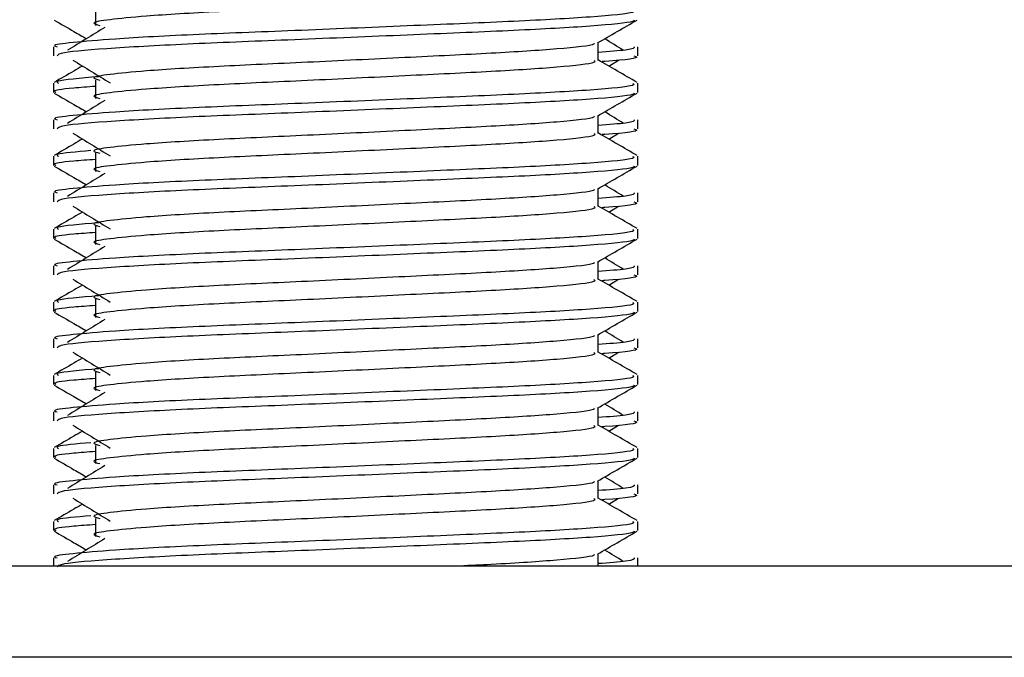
# Model space of a CAD drawing. Header units: millimetres. Extents: x 0 to 420, y 0 to 297.
# Tile 76 of 103: x 288.27 to 289.97, y 190.24 to 191.33. Entities that reach past the tile are written whole.
import ezdxf

# ---------------------------------------------------------------- set-up
doc = ezdxf.new("R2010")
doc.units = ezdxf.units.MM

msp = doc.modelspace()

# ---------------------------------------------------------------- linework, layer by layer
at = {"color": 7, "linetype": 'Continuous', "lineweight": 25}
for p, q in [((288.40478, 191.35517), (288.40478, 191.32373)), ((289.27046, 191.26364), (289.27046, 191.29431)), ((288.33237, 191.2871), (288.33237, 191.27142)), ((289.33854, 191.27142), (289.33854, 191.2871)), ((289.28861, 191.2538), (289.30544, 191.26411)), ((288.40478, 191.2294), (288.40478, 191.19796)), ((288.33237, 191.2242), (288.33237, 191.20851)), ((289.33854, 191.20851), (289.33854, 191.2242)), ((288.33237, 191.16133), (288.33237, 191.14565)), ((289.27046, 191.13787), (289.27046, 191.16853)), ((289.33854, 191.14565), (289.33854, 191.16133)), ((289.28861, 191.12802), (289.30544, 191.13833)), ((288.33237, 191.09843), (288.33237, 191.08274)), ((288.40478, 191.10363), (288.40478, 191.07218)), ((289.33854, 191.08274), (289.33854, 191.09843)), ((289.27046, 191.0121), (289.27046, 191.04276)), ((288.33237, 191.03556), (288.33237, 191.01988)), ((289.33854, 191.01988), (289.33854, 191.03556)), ((289.28861, 191.00225), (289.30544, 191.01256)), ((288.33237, 190.97265), (288.33237, 190.95697)), ((288.40478, 190.97786), (288.40478, 190.94641)), ((289.33854, 190.95697), (289.33854, 190.97265)), ((288.33237, 190.90979), (288.33237, 190.89411)), ((289.27046, 190.88633), (289.27046, 190.91699)), ((289.33854, 190.89411), (289.33854, 190.90979)), ((289.28861, 190.87648), (289.30544, 190.88679)), ((288.40478, 190.85208), (288.40478, 190.82064)), ((288.33237, 190.84688), (288.33237, 190.8312)), ((289.33854, 190.8312), (289.33854, 190.84688)), ((288.33237, 190.78402), (288.33237, 190.76834)), ((289.27046, 190.76056), (289.27046, 190.79122)), ((289.33854, 190.76834), (289.33854, 190.78402)), ((289.28861, 190.75071), (289.30544, 190.76102)), ((288.33237, 190.72111), (288.33237, 190.70543)), ((288.40478, 190.72631), (288.40478, 190.69487)), ((289.33854, 190.70543), (289.33854, 190.72111)), ((289.27046, 190.63479), (289.27046, 190.66545)), ((288.33237, 190.65824), (288.33237, 190.64257)), ((289.33854, 190.64257), (289.33854, 190.65824)), ((289.28861, 190.62494), (289.30544, 190.63525)), ((288.40478, 190.60054), (288.40478, 190.5691)), ((288.33237, 190.59534), (288.33237, 190.57966)), ((289.33854, 190.57966), (289.33854, 190.59534)), ((288.33237, 190.53247), (288.33237, 190.5168)), ((289.27046, 190.50901), (289.27046, 190.53968)), ((289.33854, 190.5168), (289.33854, 190.53247)), ((289.28861, 190.49917), (289.30544, 190.50948)), ((288.33237, 190.46957), (288.33237, 190.45389)), ((288.40478, 190.47477), (288.40478, 190.44333)), ((289.33854, 190.45389), (289.33854, 190.46957)), ((289.27046, 190.39268), (289.27046, 190.41391)), ((288.33237, 190.4067), (288.33237, 190.39268)), ((289.33854, 190.39268), (289.33854, 190.4067)), ((292.57715, 190.39268), (286.0056, 190.39268)), ((332.54098, 190.23547), (286.0056, 190.23547))]:
    msp.add_line(p, q, dxfattribs=at)
for points, knots in [([(289.26294, 191.38932), (289.26432, 191.3881), (289.26845, 191.38444), (289.20722, 191.37742), (289.09241, 191.37008), (288.93808, 191.36276), (288.77012, 191.35446), (288.61114, 191.3475), (288.49364, 191.34036), (288.42593, 191.33354), (288.39431, 191.32851), (288.40663, 191.32513), (288.41211, 191.32362)], [0, 0, 0, 0, 0.05913196, 0.17716337, 0.29206379, 0.4068492, 0.5248979, 0.63840949, 0.75477382, 0.84422556, 0.93064656, 1, 1, 1, 1]), ([(289.32983, 191.34997), (289.33139, 191.34876), (289.33611, 191.34512), (289.26538, 191.33811), (289.13262, 191.33078), (288.95416, 191.32346), (288.75985, 191.31515), (288.57619, 191.3082), (288.43965, 191.30106), (288.36319, 191.29422), (288.32823, 191.29011), (288.33669, 191.28767), (288.33866, 191.2871)], [0, 0, 0, 0, 0.0610772, 0.1845123, 0.3046768, 0.4247211, 0.5481742, 0.6668878, 0.7885815, 0.8821287, 0.9725098, 1, 1, 1, 1]), ([(288.33357, 191.33302), (288.34494, 191.32644), (288.3635, 191.3157), (288.38205, 191.30496), (288.38922, 191.30081)], [0, 0, 0, 0, 0.6131696, 1, 1, 1, 1]), ([(289.33253, 191.33294), (289.33214, 191.33216), (289.33054, 191.32891), (289.26554, 191.32239), (289.13259, 191.31506), (288.95412, 191.30774), (288.76004, 191.29943), (288.5755, 191.29248), (288.43029, 191.2847), (288.34278, 191.27728), (288.34004, 191.27315), (288.33889, 191.27142)], [0, 0, 0, 0, 0.0399117, 0.1661575, 0.2890582, 0.4118359, 0.5381002, 0.6595169, 0.7839817, 0.9096926, 1, 1, 1, 1]), ([(289.2691, 191.29352), (289.28047, 191.3001), (289.30322, 191.31327), (289.32597, 191.32644), (289.33734, 191.33302)], [0, 0, 0, 0, 0.4999356, 1, 1, 1, 1]), ([(288.42104, 191.3203), (288.41032, 191.31373), (288.38888, 191.3006), (288.36748, 191.28748), (288.35679, 191.28091)], [0, 0, 0, 0, 0.49998997, 1, 1, 1, 1]), ([(289.26275, 191.29342), (289.26327, 191.29271), (289.26557, 191.28955), (289.20635, 191.28308), (289.09264, 191.27575), (288.93802, 191.26843), (288.77013, 191.26013), (288.61114, 191.25317), (288.49364, 191.24603), (288.42592, 191.23921), (288.3943, 191.23418), (288.40663, 191.23079), (288.41213, 191.22928)], [0, 0, 0, 0, 0.0351066, 0.1561349, 0.2739528, 0.3916527, 0.5126988, 0.6290926, 0.7484115, 0.8401345, 0.9287498, 1, 1, 1, 1]), ([(289.31412, 191.28091), (289.30343, 191.28748), (289.29263, 191.29411), (289.2818, 191.30074), (289.28169, 191.30081)], [0, 0, 0, 0, 0.9898318, 1, 1, 1, 1]), ([(289.33225, 191.2871), (289.33253, 191.28522), (289.33301, 191.28205), (289.28863, 191.27859), (289.27046, 191.27718)], [0, 0, 0, 0, 0.5906829, 1, 1, 1, 1]), ([(288.36548, 191.26411), (288.3762, 191.25754), (288.39764, 191.24441), (288.41903, 191.23128), (288.42973, 191.22471)], [0, 0, 0, 0, 0.5000113, 1, 1, 1, 1]), ([(289.26294, 191.26355), (289.26432, 191.26233), (289.26845, 191.25867), (289.20722, 191.25165), (289.09241, 191.24431), (288.93808, 191.23699), (288.77012, 191.22869), (288.61114, 191.22173), (288.49364, 191.21459), (288.42593, 191.20776), (288.39431, 191.20274), (288.40663, 191.19936), (288.41211, 191.19785)], [0, 0, 0, 0, 0.059132, 0.1771634, 0.2920638, 0.4068492, 0.5248979, 0.6384095, 0.7547738, 0.8442256, 0.9306466, 1, 1, 1, 1]), ([(289.33759, 191.22545), (289.32621, 191.23203), (289.30384, 191.24498), (289.28146, 191.25793), (289.27046, 191.2643)], [0, 0, 0, 0, 0.50836813, 1, 1, 1, 1]), ([(289.33202, 191.27142), (289.33385, 191.27083), (289.3432, 191.26783), (289.32049, 191.2642), (289.27874, 191.2615), (289.27731, 191.2614)], [0, 0, 0, 0, 0.1902956, 0.9720933, 1, 1, 1, 1]), ([(288.3823, 191.2538), (288.37735, 191.25093), (288.36102, 191.24148), (288.3447, 191.23203), (288.33332, 191.22545)], [0, 0, 0, 0, 0.3033381, 1, 1, 1, 1]), ([(288.4102, 191.23542), (288.379, 191.23279), (288.33304, 191.22891), (288.33913, 191.22534), (288.34108, 191.2242)], [0, 0, 0, 0, 0.6789949, 1, 1, 1, 1]), ([(289.32983, 191.2242), (289.33139, 191.22299), (289.33611, 191.21935), (289.26538, 191.21234), (289.13262, 191.205), (288.95416, 191.19769), (288.75985, 191.18938), (288.57619, 191.18243), (288.43965, 191.17529), (288.36319, 191.16845), (288.32823, 191.16434), (288.33669, 191.1619), (288.33866, 191.16133)], [0, 0, 0, 0, 0.0610772, 0.1845123, 0.3046768, 0.4247211, 0.5481742, 0.6668878, 0.7885815, 0.8821287, 0.9725098, 1, 1, 1, 1]), ([(288.40478, 191.21868), (288.3914, 191.2177), (288.3503, 191.21469), (288.33069, 191.2115), (288.33545, 191.20908), (288.33655, 191.20851)], [0, 0, 0, 0, 0.2705432, 0.831179, 1, 1, 1, 1]), ([(288.33357, 191.20725), (288.34494, 191.20067), (288.3635, 191.18993), (288.38205, 191.17919), (288.38922, 191.17503)], [0, 0, 0, 0, 0.6131696, 1, 1, 1, 1]), ([(289.33253, 191.20716), (289.33214, 191.20638), (289.33054, 191.20314), (289.26554, 191.19662), (289.13259, 191.18928), (288.95412, 191.18196), (288.76004, 191.17366), (288.5755, 191.16671), (288.43029, 191.15892), (288.34278, 191.1515), (288.34004, 191.14738), (288.33889, 191.14565)], [0, 0, 0, 0, 0.0399117, 0.1661575, 0.2890582, 0.4118359, 0.5381002, 0.6595169, 0.7839817, 0.9096926, 1, 1, 1, 1]), ([(288.42104, 191.19453), (288.41032, 191.18796), (288.38888, 191.17483), (288.36748, 191.1617), (288.35679, 191.15514)], [0, 0, 0, 0, 0.49999, 1, 1, 1, 1]), ([(289.2691, 191.16775), (289.28047, 191.17433), (289.30322, 191.1875), (289.32597, 191.20067), (289.33734, 191.20725)], [0, 0, 0, 0, 0.4999356, 1, 1, 1, 1]), ([(289.31412, 191.15514), (289.30343, 191.1617), (289.29263, 191.16834), (289.2818, 191.17497), (289.28169, 191.17503)], [0, 0, 0, 0, 0.9898318, 1, 1, 1, 1]), ([(289.26275, 191.16765), (289.26327, 191.16694), (289.26557, 191.16378), (289.20635, 191.15731), (289.09264, 191.14998), (288.93802, 191.14266), (288.77013, 191.13436), (288.61114, 191.1274), (288.49364, 191.12026), (288.42592, 191.11344), (288.3943, 191.10841), (288.40663, 191.10502), (288.41213, 191.10351)], [0, 0, 0, 0, 0.0351066, 0.1561349, 0.2739528, 0.3916527, 0.5126988, 0.6290926, 0.7484115, 0.8401345, 0.9287498, 1, 1, 1, 1]), ([(289.33225, 191.16133), (289.33253, 191.15945), (289.33301, 191.15628), (289.28863, 191.15282), (289.27046, 191.1514)], [0, 0, 0, 0, 0.5906829, 1, 1, 1, 1]), ([(289.33202, 191.14565), (289.33385, 191.14506), (289.3432, 191.14206), (289.32049, 191.13842), (289.27874, 191.13573), (289.27731, 191.13563)], [0, 0, 0, 0, 0.1902956, 0.9720933, 1, 1, 1, 1]), ([(288.3823, 191.12802), (288.37735, 191.12516), (288.36102, 191.11571), (288.3447, 191.10626), (288.33332, 191.09968)], [0, 0, 0, 0, 0.3033381, 1, 1, 1, 1]), ([(288.36548, 191.13833), (288.3762, 191.13177), (288.39764, 191.11864), (288.41903, 191.10551), (288.42973, 191.09894)], [0, 0, 0, 0, 0.5000113, 1, 1, 1, 1]), ([(289.26294, 191.13778), (289.26432, 191.13656), (289.26845, 191.1329), (289.20722, 191.12588), (289.09241, 191.11854), (288.93808, 191.11122), (288.77012, 191.10292), (288.61114, 191.09596), (288.49364, 191.08882), (288.42593, 191.08199), (288.39431, 191.07697), (288.40663, 191.07358), (288.41211, 191.07208)], [0, 0, 0, 0, 0.059132, 0.1771634, 0.2920638, 0.4068492, 0.5248979, 0.6384095, 0.7547738, 0.8442256, 0.9306466, 1, 1, 1, 1]), ([(289.33759, 191.09968), (289.32621, 191.10626), (289.30384, 191.11921), (289.28146, 191.13216), (289.27046, 191.13853)], [0, 0, 0, 0, 0.5083681, 1, 1, 1, 1]), ([(288.39659, 191.10813), (288.37195, 191.10602), (288.33284, 191.10266), (288.33885, 191.09957), (288.34108, 191.09843)], [0, 0, 0, 0, 0.6298517, 1, 1, 1, 1]), ([(289.32983, 191.09843), (289.33139, 191.09722), (289.33611, 191.09358), (289.26538, 191.08657), (289.13262, 191.07923), (288.95416, 191.07192), (288.75985, 191.06361), (288.57619, 191.05666), (288.43965, 191.04952), (288.36319, 191.04268), (288.32823, 191.03857), (288.33669, 191.03613), (288.33866, 191.03556)], [0, 0, 0, 0, 0.0610772, 0.1845123, 0.3046768, 0.4247211, 0.5481742, 0.6668878, 0.7885815, 0.8821287, 0.9725098, 1, 1, 1, 1]), ([(288.40478, 191.09291), (288.3914, 191.09193), (288.3503, 191.08892), (288.33069, 191.08573), (288.33545, 191.0833), (288.33655, 191.08274)], [0, 0, 0, 0, 0.2705432, 0.831179, 1, 1, 1, 1]), ([(288.33357, 191.08148), (288.34494, 191.0749), (288.3635, 191.06416), (288.38205, 191.05342), (288.38922, 191.04926)], [0, 0, 0, 0, 0.6131696, 1, 1, 1, 1]), ([(289.33253, 191.08139), (289.33214, 191.08061), (289.33054, 191.07737), (289.26554, 191.07085), (289.13259, 191.06351), (288.95412, 191.05619), (288.76004, 191.04789), (288.5755, 191.04094), (288.43029, 191.03315), (288.34278, 191.02573), (288.34004, 191.02161), (288.33889, 191.01988)], [0, 0, 0, 0, 0.0399117, 0.1661575, 0.2890582, 0.4118359, 0.5381002, 0.6595169, 0.7839817, 0.9096926, 1, 1, 1, 1]), ([(289.2691, 191.04198), (289.28047, 191.04856), (289.30322, 191.06173), (289.32597, 191.0749), (289.33734, 191.08148)], [0, 0, 0, 0, 0.4999356, 1, 1, 1, 1]), ([(288.42104, 191.06875), (288.41032, 191.06219), (288.38888, 191.04906), (288.36748, 191.03593), (288.35679, 191.02937)], [0, 0, 0, 0, 0.49999, 1, 1, 1, 1]), ([(289.26275, 191.04188), (289.26327, 191.04117), (289.26557, 191.03801), (289.20635, 191.03153), (289.09264, 191.02421), (288.93802, 191.01689), (288.77013, 191.00859), (288.61114, 191.00163), (288.49364, 190.99449), (288.42592, 190.98766), (288.3943, 190.98264), (288.40663, 190.97925), (288.41213, 190.97774)], [0, 0, 0, 0, 0.0351066, 0.1561349, 0.2739528, 0.3916527, 0.5126988, 0.6290926, 0.7484115, 0.8401345, 0.9287498, 1, 1, 1, 1]), ([(289.31412, 191.02937), (289.30343, 191.03593), (289.29263, 191.04256), (289.2818, 191.0492), (289.28169, 191.04926)], [0, 0, 0, 0, 0.9898318, 1, 1, 1, 1]), ([(289.33225, 191.03556), (289.33253, 191.03368), (289.33301, 191.0305), (289.28863, 191.02705), (289.27046, 191.02563)], [0, 0, 0, 0, 0.5906829, 1, 1, 1, 1]), ([(288.36548, 191.01256), (288.3762, 191.006), (288.39764, 190.99287), (288.41903, 190.97974), (288.42973, 190.97317)], [0, 0, 0, 0, 0.5000113, 1, 1, 1, 1]), ([(289.26294, 191.012), (289.26432, 191.01078), (289.26845, 191.00713), (289.20722, 191.0001), (289.09241, 190.99277), (288.93808, 190.98545), (288.77012, 190.97714), (288.61114, 190.97019), (288.49364, 190.96305), (288.42593, 190.95622), (288.39431, 190.9512), (288.40663, 190.94781), (288.41211, 190.9463)], [0, 0, 0, 0, 0.059132, 0.1771634, 0.2920638, 0.4068492, 0.5248979, 0.6384095, 0.7547738, 0.8442256, 0.9306466, 1, 1, 1, 1]), ([(289.33759, 190.97391), (289.32621, 190.98049), (289.30384, 190.99344), (289.28146, 191.00639), (289.27046, 191.01275)], [0, 0, 0, 0, 0.5083681, 1, 1, 1, 1]), ([(289.33202, 191.01988), (289.33385, 191.01929), (289.3432, 191.01628), (289.32049, 191.01265), (289.27874, 191.00996), (289.27731, 191.00986)], [0, 0, 0, 0, 0.1902956, 0.9720933, 1, 1, 1, 1]), ([(288.3823, 191.00225), (288.37735, 190.99939), (288.36102, 190.98994), (288.3447, 190.98049), (288.33332, 190.97391)], [0, 0, 0, 0, 0.3033381, 1, 1, 1, 1]), ([(289.32983, 190.97265), (289.33139, 190.97145), (289.33611, 190.96781), (289.26538, 190.9608), (289.13262, 190.95346), (288.95416, 190.94614), (288.75985, 190.93784), (288.57619, 190.93088), (288.43965, 190.92375), (288.36319, 190.91691), (288.32823, 190.9128), (288.33669, 190.91036), (288.33866, 190.90979)], [0, 0, 0, 0, 0.0610772, 0.1845123, 0.3046768, 0.4247211, 0.5481742, 0.6668878, 0.7885815, 0.8821287, 0.9725098, 1, 1, 1, 1]), ([(288.4102, 190.98387), (288.379, 190.98124), (288.33304, 190.97737), (288.33913, 190.9738), (288.34108, 190.97265)], [0, 0, 0, 0, 0.6789949, 1, 1, 1, 1]), ([(288.33357, 190.95571), (288.34494, 190.94912), (288.3635, 190.93839), (288.38205, 190.92765), (288.38922, 190.92349)], [0, 0, 0, 0, 0.6131696, 1, 1, 1, 1]), ([(288.40478, 190.96714), (288.3914, 190.96616), (288.3503, 190.96315), (288.33069, 190.95996), (288.33545, 190.95753), (288.33655, 190.95697)], [0, 0, 0, 0, 0.2705432, 0.831179, 1, 1, 1, 1]), ([(289.33253, 190.95562), (289.33214, 190.95484), (289.33054, 190.95159), (289.26554, 190.94507), (289.13259, 190.93774), (288.95412, 190.93042), (288.76004, 190.92212), (288.5755, 190.91517), (288.43029, 190.90738), (288.34278, 190.89996), (288.34004, 190.89583), (288.33889, 190.89411)], [0, 0, 0, 0, 0.0399117, 0.1661575, 0.2890582, 0.4118359, 0.5381002, 0.6595169, 0.7839817, 0.9096926, 1, 1, 1, 1]), ([(289.2691, 190.9162), (289.28047, 190.92279), (289.30322, 190.93596), (289.32597, 190.94912), (289.33734, 190.95571)], [0, 0, 0, 0, 0.4999356, 1, 1, 1, 1]), ([(288.42104, 190.94298), (288.41032, 190.93642), (288.38888, 190.92329), (288.36748, 190.91016), (288.35679, 190.9036)], [0, 0, 0, 0, 0.49999, 1, 1, 1, 1]), ([(289.31412, 190.9036), (289.30343, 190.91016), (289.29263, 190.91679), (289.2818, 190.92342), (289.28169, 190.92349)], [0, 0, 0, 0, 0.9898318, 1, 1, 1, 1]), ([(289.26275, 190.91611), (289.26327, 190.9154), (289.26557, 190.91224), (289.20635, 190.90576), (289.09264, 190.89844), (288.93802, 190.89112), (288.77013, 190.88282), (288.61114, 190.87586), (288.49364, 190.86872), (288.42592, 190.86189), (288.3943, 190.85687), (288.40663, 190.85348), (288.41213, 190.85197)], [0, 0, 0, 0, 0.0351066, 0.1561349, 0.2739528, 0.3916527, 0.5126988, 0.6290926, 0.7484115, 0.8401345, 0.9287498, 1, 1, 1, 1]), ([(289.33225, 190.90979), (289.33253, 190.90791), (289.33301, 190.90473), (289.28863, 190.90128), (289.27046, 190.89986)], [0, 0, 0, 0, 0.5906829, 1, 1, 1, 1]), ([(288.36548, 190.88679), (288.3762, 190.88023), (288.39764, 190.8671), (288.41903, 190.85397), (288.42973, 190.8474)], [0, 0, 0, 0, 0.50001135, 1, 1, 1, 1]), ([(289.26294, 190.88623), (289.26432, 190.88501), (289.26845, 190.88136), (289.20722, 190.87433), (289.09241, 190.86699), (288.93808, 190.85968), (288.77012, 190.85137), (288.61114, 190.84442), (288.49364, 190.83728), (288.42593, 190.83045), (288.39431, 190.82543), (288.40663, 190.82204), (288.41211, 190.82053)], [0, 0, 0, 0, 0.059132, 0.1771634, 0.2920638, 0.4068492, 0.5248979, 0.6384095, 0.7547738, 0.8442256, 0.9306466, 1, 1, 1, 1]), ([(289.33759, 190.84814), (289.32621, 190.85472), (289.30384, 190.86766), (289.28146, 190.88062), (289.27046, 190.88698)], [0, 0, 0, 0, 0.5083681, 1, 1, 1, 1]), ([(289.33202, 190.89411), (289.33385, 190.89352), (289.3432, 190.89051), (289.32049, 190.88688), (289.27874, 190.88418), (289.27731, 190.88409)], [0, 0, 0, 0, 0.1902956, 0.9720933, 1, 1, 1, 1]), ([(288.3823, 190.87648), (288.37735, 190.87362), (288.36102, 190.86417), (288.3447, 190.85472), (288.33332, 190.84814)], [0, 0, 0, 0, 0.30333814, 1, 1, 1, 1]), ([(288.4102, 190.8581), (288.379, 190.85547), (288.33304, 190.8516), (288.33913, 190.84803), (288.34108, 190.84688)], [0, 0, 0, 0, 0.6789949, 1, 1, 1, 1]), ([(289.32983, 190.84688), (289.33139, 190.84568), (289.33611, 190.84204), (289.26538, 190.83503), (289.13262, 190.82769), (288.95416, 190.82037), (288.75985, 190.81207), (288.57619, 190.80511), (288.43965, 190.79798), (288.36319, 190.79114), (288.32823, 190.78703), (288.33669, 190.78458), (288.33866, 190.78402)], [0, 0, 0, 0, 0.0610772, 0.18451233, 0.30467677, 0.42472105, 0.54817425, 0.66688778, 0.78858149, 0.88212869, 0.97250981, 1, 1, 1, 1]), ([(288.40478, 190.84136), (288.3914, 190.84039), (288.3503, 190.83738), (288.33069, 190.83419), (288.33545, 190.83176), (288.33655, 190.8312)], [0, 0, 0, 0, 0.2705432, 0.831179, 1, 1, 1, 1]), ([(288.33357, 190.82994), (288.34494, 190.82335), (288.3635, 190.81262), (288.38205, 190.80188), (288.38922, 190.79772)], [0, 0, 0, 0, 0.6131696, 1, 1, 1, 1]), ([(289.33253, 190.82985), (289.33214, 190.82907), (289.33054, 190.82582), (289.26554, 190.8193), (289.13259, 190.81197), (288.95412, 190.80465), (288.76004, 190.79635), (288.5755, 190.7894), (288.43029, 190.78161), (288.34278, 190.77419), (288.34004, 190.77006), (288.33889, 190.76834)], [0, 0, 0, 0, 0.0399117, 0.1661575, 0.2890582, 0.4118359, 0.5381002, 0.6595169, 0.7839817, 0.9096926, 1, 1, 1, 1]), ([(289.2691, 190.79043), (289.28047, 190.79702), (289.30322, 190.81019), (289.32597, 190.82335), (289.33734, 190.82994)], [0, 0, 0, 0, 0.49993563, 1, 1, 1, 1]), ([(288.42104, 190.81721), (288.41032, 190.81065), (288.38888, 190.79752), (288.36748, 190.78439), (288.35679, 190.77783)], [0, 0, 0, 0, 0.49999, 1, 1, 1, 1]), ([(289.26275, 190.79034), (289.26327, 190.78963), (289.26557, 190.78647), (289.20635, 190.77999), (289.09264, 190.77267), (288.93802, 190.76535), (288.77013, 190.75705), (288.61114, 190.75009), (288.49364, 190.74295), (288.42592, 190.73612), (288.3943, 190.7311), (288.40663, 190.72771), (288.41213, 190.7262)], [0, 0, 0, 0, 0.0351066, 0.1561349, 0.2739528, 0.3916527, 0.5126988, 0.6290926, 0.7484115, 0.8401345, 0.9287498, 1, 1, 1, 1]), ([(289.33225, 190.78402), (289.33253, 190.78214), (289.33301, 190.77896), (289.28863, 190.7755), (289.27046, 190.77409)], [0, 0, 0, 0, 0.5906829, 1, 1, 1, 1]), ([(289.31412, 190.77783), (289.30343, 190.78439), (289.29263, 190.79102), (289.2818, 190.79765), (289.28169, 190.79772)], [0, 0, 0, 0, 0.9898318, 1, 1, 1, 1]), ([(289.33202, 190.76834), (289.33385, 190.76775), (289.3432, 190.76474), (289.32049, 190.76111), (289.27874, 190.75841), (289.27731, 190.75832)], [0, 0, 0, 0, 0.1902956, 0.9720933, 1, 1, 1, 1]), ([(288.3823, 190.75071), (288.37735, 190.74784), (288.36102, 190.73839), (288.3447, 190.72895), (288.33332, 190.72237)], [0, 0, 0, 0, 0.3033381, 1, 1, 1, 1]), ([(288.36548, 190.76102), (288.3762, 190.75446), (288.39764, 190.74133), (288.41903, 190.72819), (288.42973, 190.72163)], [0, 0, 0, 0, 0.5000113, 1, 1, 1, 1]), ([(289.26294, 190.76046), (289.26432, 190.75924), (289.26845, 190.75559), (289.20722, 190.74856), (289.09241, 190.74122), (288.93808, 190.7339), (288.77012, 190.7256), (288.61114, 190.71865), (288.49364, 190.71151), (288.42593, 190.70468), (288.39431, 190.69966), (288.40663, 190.69627), (288.41211, 190.69476)], [0, 0, 0, 0, 0.059132, 0.1771634, 0.2920638, 0.4068492, 0.5248979, 0.6384095, 0.7547738, 0.8442256, 0.9306466, 1, 1, 1, 1]), ([(289.33759, 190.72237), (289.32621, 190.72895), (289.30384, 190.74189), (289.28146, 190.75484), (289.27046, 190.76121)], [0, 0, 0, 0, 0.5083681, 1, 1, 1, 1]), ([(289.32983, 190.72111), (289.33139, 190.71991), (289.33611, 190.71627), (289.26538, 190.70926), (289.13262, 190.70192), (288.95416, 190.6946), (288.75985, 190.6863), (288.57619, 190.67934), (288.43965, 190.6722), (288.36319, 190.66537), (288.32823, 190.66125), (288.33669, 190.65881), (288.33866, 190.65824)], [0, 0, 0, 0, 0.0610772, 0.18451233, 0.30467677, 0.42472105, 0.54817425, 0.66688778, 0.78858149, 0.88212869, 0.97250981, 1, 1, 1, 1]), ([(288.4102, 190.73233), (288.379, 190.7297), (288.33304, 190.72583), (288.33913, 190.72226), (288.34108, 190.72111)], [0, 0, 0, 0, 0.6789949, 1, 1, 1, 1]), ([(288.33357, 190.70416), (288.34494, 190.69758), (288.3635, 190.68685), (288.38205, 190.6761), (288.38922, 190.67195)], [0, 0, 0, 0, 0.6131696, 1, 1, 1, 1]), ([(288.40478, 190.71559), (288.3914, 190.71461), (288.3503, 190.71161), (288.33069, 190.70842), (288.33545, 190.70599), (288.33655, 190.70543)], [0, 0, 0, 0, 0.2705432, 0.831179, 1, 1, 1, 1]), ([(289.33253, 190.70408), (289.33214, 190.7033), (289.33054, 190.70005), (289.26554, 190.69353), (289.13259, 190.6862), (288.95412, 190.67888), (288.76004, 190.67058), (288.5755, 190.66362), (288.43029, 190.65584), (288.34278, 190.64842), (288.34004, 190.64429), (288.33889, 190.64257)], [0, 0, 0, 0, 0.0399117, 0.1661575, 0.2890582, 0.4118359, 0.5381002, 0.6595169, 0.7839817, 0.9096926, 1, 1, 1, 1]), ([(289.2691, 190.66466), (289.28047, 190.67125), (289.30322, 190.68442), (289.32597, 190.69758), (289.33734, 190.70416)], [0, 0, 0, 0, 0.4999356, 1, 1, 1, 1]), ([(288.42104, 190.69144), (288.41032, 190.68488), (288.38888, 190.67175), (288.36748, 190.65862), (288.35679, 190.65205)], [0, 0, 0, 0, 0.49999, 1, 1, 1, 1]), ([(289.31412, 190.65205), (289.30343, 190.65862), (289.29263, 190.66525), (289.2818, 190.67188), (289.28169, 190.67195)], [0, 0, 0, 0, 0.9898318, 1, 1, 1, 1]), ([(289.26275, 190.66456), (289.26327, 190.66385), (289.26557, 190.66069), (289.20635, 190.65422), (289.09264, 190.6469), (288.93802, 190.63958), (288.77013, 190.63127), (288.61114, 190.62432), (288.49364, 190.61718), (288.42592, 190.61035), (288.3943, 190.60533), (288.40663, 190.60194), (288.41213, 190.60042)], [0, 0, 0, 0, 0.0351066, 0.1561349, 0.2739528, 0.3916527, 0.5126988, 0.6290926, 0.7484115, 0.8401345, 0.9287498, 1, 1, 1, 1]), ([(289.33225, 190.65824), (289.33253, 190.65637), (289.33301, 190.65319), (289.28863, 190.64973), (289.27046, 190.64832)], [0, 0, 0, 0, 0.5906829, 1, 1, 1, 1]), ([(288.36548, 190.63525), (288.3762, 190.62868), (288.39764, 190.61555), (288.41903, 190.60242), (288.42973, 190.59586)], [0, 0, 0, 0, 0.5000113, 1, 1, 1, 1]), ([(289.26294, 190.63469), (289.26432, 190.63347), (289.26845, 190.62982), (289.20722, 190.62279), (289.09241, 190.61545), (288.93808, 190.60813), (288.77012, 190.59983), (288.61114, 190.59287), (288.49364, 190.58573), (288.42593, 190.57891), (288.39431, 190.57389), (288.40663, 190.5705), (288.41211, 190.56899)], [0, 0, 0, 0, 0.059132, 0.1771634, 0.2920638, 0.4068492, 0.5248979, 0.6384095, 0.7547738, 0.8442256, 0.9306466, 1, 1, 1, 1]), ([(289.33759, 190.5966), (289.32621, 190.60318), (289.30384, 190.61612), (289.28146, 190.62907), (289.27046, 190.63544)], [0, 0, 0, 0, 0.50836813, 1, 1, 1, 1]), ([(289.33202, 190.64257), (289.33385, 190.64198), (289.3432, 190.63897), (289.32049, 190.63534), (289.27874, 190.63264), (289.27731, 190.63255)], [0, 0, 0, 0, 0.1902956, 0.9720933, 1, 1, 1, 1]), ([(288.3823, 190.62494), (288.37735, 190.62207), (288.36102, 190.61262), (288.3447, 190.60318), (288.33332, 190.5966)], [0, 0, 0, 0, 0.3033381, 1, 1, 1, 1]), ([(288.39659, 190.60504), (288.37195, 190.60293), (288.33284, 190.59958), (288.33885, 190.59649), (288.34108, 190.59534)], [0, 0, 0, 0, 0.6298517, 1, 1, 1, 1]), ([(289.32983, 190.59534), (289.33139, 190.59414), (289.33611, 190.5905), (289.26538, 190.58349), (289.13262, 190.57615), (288.95416, 190.56883), (288.75985, 190.56053), (288.57619, 190.55357), (288.43965, 190.54643), (288.36319, 190.5396), (288.32823, 190.53548), (288.33669, 190.53304), (288.33866, 190.53247)], [0, 0, 0, 0, 0.0610772, 0.1845123, 0.3046768, 0.4247211, 0.5481742, 0.6668878, 0.7885815, 0.8821287, 0.9725098, 1, 1, 1, 1]), ([(288.40478, 190.58982), (288.3914, 190.58884), (288.3503, 190.58584), (288.33069, 190.58265), (288.33545, 190.58022), (288.33655, 190.57966)], [0, 0, 0, 0, 0.2705432, 0.831179, 1, 1, 1, 1]), ([(288.33357, 190.57839), (288.34494, 190.57181), (288.3635, 190.56107), (288.38205, 190.55033), (288.38922, 190.54618)], [0, 0, 0, 0, 0.6131696, 1, 1, 1, 1]), ([(289.33253, 190.57831), (289.33214, 190.57753), (289.33054, 190.57428), (289.26554, 190.56776), (289.13259, 190.56043), (288.95412, 190.55311), (288.76004, 190.5448), (288.5755, 190.53785), (288.43029, 190.53007), (288.34278, 190.52265), (288.34004, 190.51852), (288.33889, 190.5168)], [0, 0, 0, 0, 0.0399117, 0.1661575, 0.2890582, 0.4118359, 0.5381002, 0.6595169, 0.7839817, 0.9096926, 1, 1, 1, 1]), ([(288.42104, 190.56567), (288.41032, 190.5591), (288.38888, 190.54598), (288.36748, 190.53285), (288.35679, 190.52628)], [0, 0, 0, 0, 0.49999, 1, 1, 1, 1]), ([(289.2691, 190.53889), (289.28047, 190.54547), (289.30322, 190.55865), (289.32597, 190.57181), (289.33734, 190.57839)], [0, 0, 0, 0, 0.4999356, 1, 1, 1, 1]), ([(289.26275, 190.53879), (289.26327, 190.53808), (289.26557, 190.53492), (289.20635, 190.52845), (289.09264, 190.52113), (288.93802, 190.5138), (288.77013, 190.5055), (288.61114, 190.49855), (288.49364, 190.49141), (288.42592, 190.48458), (288.3943, 190.47956), (288.40663, 190.47616), (288.41213, 190.47465)], [0, 0, 0, 0, 0.0351066, 0.1561349, 0.2739528, 0.3916527, 0.5126988, 0.6290926, 0.7484115, 0.8401345, 0.9287498, 1, 1, 1, 1]), ([(289.33225, 190.53247), (289.33253, 190.5306), (289.33301, 190.52742), (289.28863, 190.52396), (289.27046, 190.52255)], [0, 0, 0, 0, 0.5906829, 1, 1, 1, 1]), ([(289.31412, 190.52628), (289.30343, 190.53285), (289.29263, 190.53948), (289.2818, 190.54611), (289.28169, 190.54618)], [0, 0, 0, 0, 0.9898318, 1, 1, 1, 1]), ([(289.33202, 190.5168), (289.33385, 190.51621), (289.3432, 190.5132), (289.32049, 190.50957), (289.27874, 190.50687), (289.27731, 190.50678)], [0, 0, 0, 0, 0.1902956, 0.9720933, 1, 1, 1, 1]), ([(288.3823, 190.49917), (288.37735, 190.4963), (288.36102, 190.48685), (288.3447, 190.47741), (288.33332, 190.47082)], [0, 0, 0, 0, 0.3033381, 1, 1, 1, 1]), ([(288.36548, 190.50948), (288.3762, 190.50291), (288.39764, 190.48978), (288.41903, 190.47665), (288.42973, 190.47009)], [0, 0, 0, 0, 0.5000113, 1, 1, 1, 1]), ([(289.26294, 190.50892), (289.26432, 190.5077), (289.26845, 190.50404), (289.20722, 190.49702), (289.09241, 190.48968), (288.93808, 190.48236), (288.77012, 190.47406), (288.61114, 190.4671), (288.49364, 190.45996), (288.42593, 190.45314), (288.39431, 190.44812), (288.40663, 190.44473), (288.41211, 190.44322)], [0, 0, 0, 0, 0.059132, 0.1771634, 0.2920638, 0.4068492, 0.5248979, 0.6384095, 0.7547738, 0.8442256, 0.9306466, 1, 1, 1, 1]), ([(289.33759, 190.47082), (289.32621, 190.47741), (289.30384, 190.49035), (289.28146, 190.5033), (289.27046, 190.50967)], [0, 0, 0, 0, 0.5083681, 1, 1, 1, 1]), ([(288.39659, 190.47927), (288.37195, 190.47716), (288.33284, 190.47381), (288.33885, 190.47071), (288.34108, 190.46957)], [0, 0, 0, 0, 0.6298517, 1, 1, 1, 1]), ([(289.32983, 190.46957), (289.33139, 190.46836), (289.33611, 190.46472), (289.26538, 190.45772), (289.13262, 190.45038), (288.95416, 190.44306), (288.75985, 190.43476), (288.57619, 190.4278), (288.43965, 190.42066), (288.36319, 190.41383), (288.32823, 190.40971), (288.33669, 190.40727), (288.33866, 190.4067)], [0, 0, 0, 0, 0.0610772, 0.1845123, 0.3046768, 0.4247211, 0.5481742, 0.6668878, 0.7885815, 0.8821287, 0.9725098, 1, 1, 1, 1]), ([(288.40478, 190.46405), (288.3914, 190.46307), (288.3503, 190.46006), (288.33069, 190.45687), (288.33545, 190.45445), (288.33655, 190.45389)], [0, 0, 0, 0, 0.2705432, 0.831179, 1, 1, 1, 1]), ([(288.33357, 190.45262), (288.34494, 190.44604), (288.3635, 190.4353), (288.38205, 190.42456), (288.38922, 190.42041)], [0, 0, 0, 0, 0.6131696, 1, 1, 1, 1]), ([(289.33253, 190.45254), (289.33214, 190.45176), (289.33054, 190.44851), (289.26554, 190.44199), (289.13259, 190.43466), (288.95412, 190.42734), (288.76004, 190.41903), (288.5755, 190.41208), (288.43029, 190.4043), (288.34278, 190.39688), (288.34004, 190.39275), (288.33889, 190.39102)], [0, 0, 0, 0, 0.0399117, 0.1661575, 0.2890582, 0.4118359, 0.5381002, 0.6595169, 0.7839817, 0.9096926, 1, 1, 1, 1]), ([(289.2691, 190.41312), (289.28047, 190.4197), (289.30322, 190.43287), (289.32597, 190.44604), (289.33734, 190.45262)], [0, 0, 0, 0, 0.4999356, 1, 1, 1, 1]), ([(288.42104, 190.4399), (288.41032, 190.43333), (288.38888, 190.4202), (288.36748, 190.40708), (288.35679, 190.40051)], [0, 0, 0, 0, 0.49999, 1, 1, 1, 1]), ([(289.26275, 190.41302), (289.26328, 190.41231), (289.26565, 190.40915), (289.20508, 190.40266), (289.11989, 190.39695), (289.05061, 190.39357), (289.03227, 190.39268)], [0, 0, 0, 0, 0.1109658, 0.4935152, 0.8659168, 1, 1, 1, 1]), ([(289.31412, 190.40051), (289.30343, 190.40708), (289.29263, 190.41371), (289.2818, 190.42034), (289.28169, 190.42041)], [0, 0, 0, 0, 0.9898318, 1, 1, 1, 1]), ([(289.33225, 190.4067), (289.33253, 190.40482), (289.33301, 190.40165), (289.28863, 190.39819), (289.27046, 190.39678)], [0, 0, 0, 0, 0.5906829, 1, 1, 1, 1])]:
    msp.add_open_spline(points, degree=3, knots=knots, dxfattribs=at)

doc.saveas('drawing.dxf')
